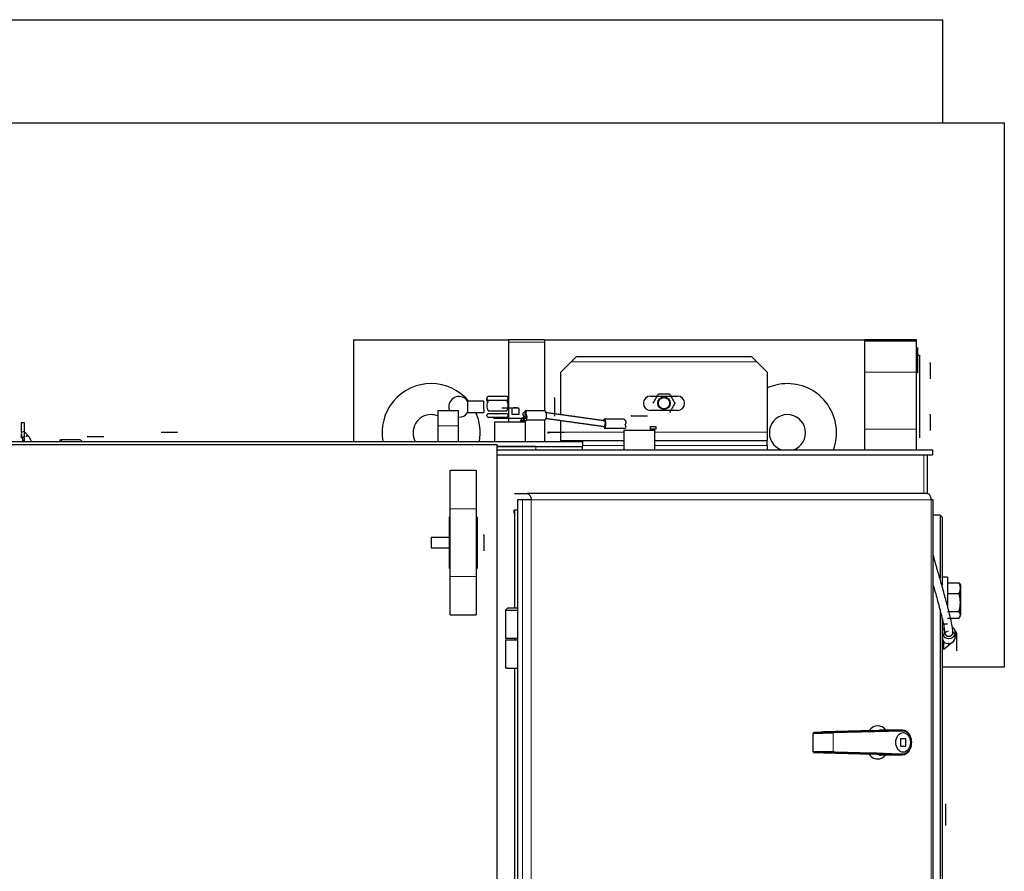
# Model space of a CAD drawing. Header units: inches. Extents: x 0 to 29700, y -16 to 21000.
# Tile 71 of 256: x 9893 to 10846, y 9770 to 10595. Entities that reach past the tile are written whole.
import ezdxf

# ---------------------------------------------------------------- set-up
doc = ezdxf.new("R2010")
doc.units = ezdxf.units.IN
doc.layers.add('254', color=7, linetype='Continuous', true_color=0xffffff)

msp = doc.modelspace()

# ---------------------------------------------------------------- linework, layer by layer
at = {"layer": '254', "color": 2, "linetype": 'Continuous', "lineweight": 25}
for p, q in [((9227.174, 10594.562), (10786.251, 10594.562)), ((10786.251, 10594.562), (10786.251, 10494.559)), ((7471.321, 10494.562), (10846.251, 10494.562)), ((10846.251, 10494.562), (10846.251, 9967.562)), ((10216.251, 10284.562), (10216.251, 10186.063)), ((10216.251, 10284.562), (10366.251, 10284.562)), ((10401.251, 10284.562), (10366.251, 10284.562)), ((10366.251, 10284.562), (10366.251, 10282.364)), ((10366.251, 10282.364), (10366.251, 10205.063)), ((10401.251, 10282.364), (10401.251, 10284.562)), ((10401.251, 10215.563), (10401.251, 10282.364)), ((10401.252, 10284.562), (10711.243, 10284.562)), ((10761.251, 10284.562), (10711.251, 10284.562)), ((10711.251, 10283.062), (10711.251, 10284.562)), ((10761.251, 10283.062), (10711.251, 10283.062)), ((10711.251, 10253.062), (10711.251, 10283.062)), ((10761.251, 10283.062), (10761.251, 10284.562)), ((10761.251, 10253.062), (10761.251, 10283.062)), ((10426.751, 10263.062), (10431.751, 10268.062)), ((10601.751, 10268.062), (10431.751, 10268.062)), ((10601.751, 10268.062), (10606.751, 10263.062)), ((10761.251, 10269.562), (10764.251, 10269.562)), ((10762.051, 10277.062), (10762.051, 10252.062)), ((10764.251, 10269.562), (10764.251, 10189.562)), ((10416.751, 10253.062), (10426.751, 10263.062)), ((10606.751, 10263.062), (10616.751, 10253.062)), ((10774.451, 10261.956), (10774.451, 10262.562)), ((10774.451, 10261.956), (10774.451, 10255.613)), ((10416.751, 10211.956), (10416.751, 10253.062)), ((10616.751, 10253.062), (10616.751, 10195.062)), ((10711.251, 10198.062), (10711.251, 10253.062)), ((10761.251, 10198.062), (10761.251, 10253.062)), ((10774.451, 10255.613), (10774.451, 10248.22)), ((10774.451, 10248.22), (10774.451, 10246.562)), ((10346.618, 10229.864), (10364.608, 10229.864)), ((10503.751, 10230.062), (10529.751, 10230.062)), ((10342.251, 10225.062), (10326.602, 10225.062)), ((10326.602, 10224.645), (10326.602, 10225.062)), ((10326.602, 10224.645), (10326.602, 10214.062)), ((10342.251, 10225.062), (10342.251, 10224.645)), ((10342.251, 10217.462), (10342.251, 10224.645)), ((10346.618, 10225.896), (10364.608, 10225.896)), ((10410.851, 10227.88), (10410.851, 10228.562)), ((10410.851, 10227.88), (10410.851, 10220.745)), ((10410.851, 10220.745), (10410.851, 10212.427)), ((10297.751, 10216.062), (10317.751, 10216.062)), ((10297.751, 10216.062), (10297.751, 10201.062)), ((10317.751, 10201.062), (10317.751, 10216.062)), ((10326.602, 10214.062), (10342.251, 10214.062)), ((10342.251, 10217.462), (10342.251, 10214.062)), ((10346.618, 10215.594), (10364.608, 10215.594)), ((10346.618, 10213.228), (10364.608, 10213.228)), ((10359.864, 10218.762), (10359.751, 10218.762)), ((10359.864, 10218.762), (10364.968, 10218.762)), ((10364.968, 10218.762), (10372.855, 10218.762)), ((10369.298, 10218.048), (10369.298, 10212.362)), ((10369.298, 10212.362), (10376.411, 10212.362)), ((10372.855, 10218.762), (10375.751, 10218.762)), ((10376.411, 10212.362), (10376.411, 10218.048)), ((10401.58, 10215.562), (10382.786, 10215.562)), ((10383.099, 10214.062), (10382.786, 10214.062)), ((10383.687, 10210.523), (10383.719, 10210.963)), ((10410.851, 10212.427), (10410.851, 10210.562)), ((10484.864, 10210.762), (10484.751, 10210.762)), ((10484.864, 10210.762), (10489.968, 10210.762)), ((10489.968, 10210.762), (10497.855, 10210.762)), ((10497.855, 10210.762), (10500.751, 10210.762)), ((10529.751, 10216.062), (10503.751, 10216.062)), ((10774.451, 10211.956), (10774.451, 10212.562)), ((10774.451, 10211.956), (10774.451, 10205.613)), ((9894.551, 10195.222), (9894.551, 10204.274)), ((9894.551, 10204.274), (9897.051, 10204.274)), ((9897.051, 10204.408), (9897.051, 10204.009)), ((9897.051, 10204.009), (9897.051, 10194.274)), ((10364.608, 10209.26), (10346.618, 10209.26)), ((10351.561, 10208.562), (10351.581, 10208.562)), ((10351.581, 10208.562), (10356.814, 10208.562)), ((10352.751, 10205.062), (10352.751, 10186.062)), ((10352.751, 10205.062), (10373.496, 10205.062)), ((10356.814, 10208.562), (10358.034, 10208.562)), ((10358.034, 10208.562), (10381.934, 10208.562)), ((10373.496, 10205.062), (10382.751, 10205.062)), ((10377.601, 10206.062), (10381.247, 10210.285)), ((10383.179, 10206.062), (10377.601, 10206.062)), ((10381.934, 10208.562), (10382.841, 10208.562)), ((10382.751, 10186.062), (10382.751, 10205.062)), ((10384.068, 10210.285), (10383.179, 10206.062)), ((10383.39, 10207.062), (10401.58, 10207.062)), ((10401.251, 10186.063), (10401.251, 10207.062)), ((10416.751, 10195.062), (10416.751, 10206.435)), ((10477.716, 10207.562), (10458.922, 10207.562)), ((10460.03, 10206.062), (10458.922, 10206.062)), ((10774.451, 10205.613), (10774.451, 10198.22)), ((9894.644, 10195.168), (9894.551, 10195.222)), ((9897.051, 10195.691), (9894.644, 10195.168)), ((9894.669, 10189.711), (9894.722, 10193.36)), ((9894.722, 10193.36), (9895.052, 10193.356)), ((9895.052, 10193.356), (9894.722, 10193.36)), ((9894.749, 10195.191), (9894.74, 10194.56)), ((9894.74, 10194.56), (9895.07, 10194.555)), ((9895.07, 10194.555), (9894.74, 10194.56)), ((9895.004, 10190.036), (9895.052, 10193.356)), ((9895.07, 10194.555), (9895.08, 10195.263)), ((9901.928, 10190.461), (9897.051, 10195.691)), ((9897.051, 10194.274), (9897.051, 10193.016)), ((9897.051, 10193.016), (9897.051, 10186.062)), ((10029.864, 10194.962), (10029.751, 10194.962)), ((10029.864, 10194.962), (10029.751, 10194.962)), ((10029.864, 10194.962), (10034.968, 10194.962)), ((10034.968, 10194.962), (10042.855, 10194.962)), ((10042.855, 10194.962), (10045.751, 10194.962)), ((10297.751, 10201.062), (10297.751, 10186.062)), ((10317.751, 10186.062), (10317.751, 10201.062)), ((10404.864, 10194.962), (10409.968, 10194.962)), ((10409.968, 10194.962), (10417.855, 10194.962)), ((10416.751, 10187.062), (10416.751, 10195.062)), ((10417.855, 10194.962), (10420.751, 10194.962)), ((10458.922, 10200.562), (10460.03, 10200.562)), ((10458.922, 10199.062), (10479.574, 10199.062)), ((10477.751, 10197.062), (10477.751, 10178.062)), ((10477.751, 10197.062), (10507.751, 10197.062)), ((10503.687, 10198.062), (10503.687, 10200.562)), ((10503.687, 10200.562), (10508.92, 10200.562)), ((10508.92, 10198.062), (10503.687, 10198.062)), ((10507.751, 10178.062), (10507.751, 10197.062)), ((10508.92, 10200.562), (10508.92, 10198.062)), ((10616.751, 10195.062), (10616.751, 10187.062)), ((10711.251, 10178.062), (10711.251, 10198.062)), ((10761.251, 10178.062), (10761.251, 10198.062)), ((10774.451, 10198.22), (10774.451, 10196.562)), ((9501.751, 10183.062), (10354.751, 10183.062)), ((9637.751, 10186.062), (10437.751, 10186.062)), ((9895.551, 10189.021), (9895.551, 10186.062)), ((9951.216, 10187.562), (9932.422, 10187.562)), ((9958.364, 10190.762), (9958.251, 10190.762)), ((9958.364, 10190.762), (9963.468, 10190.762)), ((9963.468, 10190.762), (9971.355, 10190.762)), ((9971.355, 10190.762), (9974.251, 10190.762)), ((10354.751, 10183.062), (10354.751, 9499.753)), ((10416.751, 10187.062), (10477.751, 10187.062)), ((10416.751, 10187.062), (10416.751, 10186.062)), ((10437.751, 10186.062), (10437.751, 10181.062)), ((10507.754, 10187.062), (10616.751, 10187.062)), ((10616.751, 10182.062), (10616.751, 10187.062)), ((10616.751, 10182.062), (10616.751, 10178.062)), ((10392.751, 10181.062), (10354.743, 10181.062)), ((10354.751, 10181.062), (10437.751, 10181.062)), ((10354.753, 10178.062), (10776.751, 10178.062)), ((10354.753, 10173.062), (10776.751, 10173.062)), ((10392.751, 10181.062), (10437.751, 10181.062)), ((10437.751, 10178.062), (10437.751, 10181.062)), ((10771.751, 10135.475), (10771.751, 10173.062)), ((10776.751, 10178.062), (10776.751, 10173.062)), ((10334.751, 10158.062), (10309.751, 10158.062)), ((10309.751, 10120.781), (10309.751, 10158.062)), ((10334.751, 10158.062), (10334.751, 10120.781)), ((10371.955, 10135.562), (10384.105, 10135.562)), ((10771.512, 10135.562), (10384.105, 10135.562)), ((10374.822, 10129.562), (10374.822, 9498.679)), ((10379.635, 10129.562), (10374.822, 10129.562)), ((10777.512, 10129.562), (10775.515, 10129.562)), ((10777.512, 8659.562), (10777.512, 10129.562)), ((10309.751, 10055.343), (10309.751, 10120.781)), ((10334.751, 10120.781), (10334.751, 10055.343)), ((10372.111, 10119.562), (10372.111, 10024.542)), ((10374.823, 10119.562), (10372.111, 10119.562)), ((10308.751, 10113.062), (10308.751, 10078.516)), ((10335.751, 10113.062), (10335.751, 10063.062)), ((10784.251, 10114.562), (10777.512, 10114.562)), ((10786.251, 10112.562), (10784.251, 10114.562)), ((10784.251, 10114.562), (10784.251, 10053.65)), ((10786.251, 10046.933), (10786.251, 10112.562)), ((10309.751, 10093.062), (10291.282, 10093.062)), ((10291.282, 10093.062), (10291.282, 10083.062)), ((10335.751, 10093.062), (10334.75, 10093.062)), ((10342.151, 10095.456), (10342.151, 10096.062)), ((10342.151, 10095.456), (10342.151, 10089.113)), ((10342.151, 10089.113), (10342.151, 10081.72)), ((10291.282, 10083.062), (10309.751, 10083.062)), ((10308.751, 10078.516), (10308.751, 10063.062)), ((10334.75, 10083.062), (10335.751, 10083.062)), ((10342.151, 10081.72), (10342.151, 10080.062)), ((10309.751, 10018.062), (10309.751, 10055.343)), ((10334.751, 10055.343), (10334.751, 10018.062)), ((10791.251, 10054.539), (10786.251, 10054.539)), ((10791.251, 10054.539), (10791.251, 10026.567)), ((10791.251, 10049.213), (10802.411, 10049.213)), ((10803.751, 10046.909), (10803.694, 10046.686)), ((10803.751, 10047.039), (10803.751, 10043.947)), ((10803.751, 10047.039), (10803.751, 10044.001)), ((10803.751, 10043.947), (10803.751, 10030.094)), ((10791.251, 10038.682), (10802.411, 10038.682)), ((10803.751, 10030.094), (10803.751, 10018.186)), ((10365.153, 10024.562), (10363.153, 10022.562)), ((10363.153, 10022.562), (10363.153, 9995.062)), ((10363.153, 10022.562), (10374.822, 10022.562)), ((10374.822, 10024.562), (10365.153, 10024.562)), ((10784.251, 10023.604), (10784.251, 9694.584)), ((10791.251, 10021.507), (10802.411, 10021.507)), ((10309.751, 10018.062), (10334.751, 10018.062)), ((10786.251, 9694.519), (10786.251, 10015.036)), ((10791.251, 10014.865), (10802.411, 10014.865)), ((10803.751, 10017.039), (10803.751, 10018.186)), ((10786.251, 10009.539), (10791.251, 10009.539)), ((10786.251, 10001.247), (10786.251, 10000.918)), ((10799.047, 10002.422), (10798.634, 10002.422)), ((10798.751, 9996.901), (10798.751, 10001.247)), ((10799.851, 10000.438), (10799.851, 10001.12)), ((10374.822, 9995.062), (10363.153, 9995.062)), ((10363.153, 9994.062), (10363.153, 9966.562)), ((10363.153, 9994.062), (10364.938, 9994.062)), ((10364.938, 9994.062), (10374.822, 9994.062)), ((10372.111, 9995.043), (10372.111, 9994.046)), ((10787.751, 9997.282), (10787.751, 9999.612)), ((10787.751, 9984.696), (10787.751, 9991.682)), ((10799.047, 9996.088), (10798.696, 9996.088)), ((10798.751, 9998.453), (10799.047, 9998.453)), ((10799.851, 10000.438), (10799.851, 9993.302)), ((10799.851, 9993.302), (10799.851, 9984.984)), ((10795.888, 9991.265), (10787.751, 9984.696)), ((10799.851, 9984.984), (10799.851, 9983.12)), ((10364.938, 9966.562), (10363.153, 9966.562)), ((10364.938, 9966.562), (10374.822, 9966.562)), ((10372.111, 9966.542), (10372.111, 9498.849)), ((10846.251, 9967.562), (10786.239, 9967.562)), ((10719.019, 9905.968), (10671.253, 9904.746)), ((10679.822, 9904.829), (10747.462, 9906.56)), ((10719.019, 9905.968), (10718.996, 9905.968)), ((10732.756, 9906.562), (10727.042, 9906.562)), ((10747.633, 9906.562), (10732.756, 9906.562)), ((10660.735, 9903.581), (10660.735, 9885.543)), ((10670.6, 9903.746), (10680.492, 9903.999)), ((10670.6, 9903.656), (10670.6, 9903.746)), ((10750.908, 9898.062), (10745.692, 9898.062)), ((10745.692, 9898.062), (10745.692, 9891.062)), ((10750.908, 9891.062), (10750.908, 9898.062)), ((10745.692, 9891.062), (10750.908, 9891.062)), ((10670.6, 9885.378), (10670.6, 9885.468)), ((10718.366, 9884.155), (10670.6, 9885.378)), ((10671.253, 9884.378), (10719.019, 9883.156)), ((10747.462, 9882.564), (10679.822, 9884.295)), ((10680.504, 9885.295), (10748.144, 9883.564)), ((10727.042, 9882.562), (10732.756, 9882.562)), ((10731.038, 9883.866), (10731.209, 9883.998)), ((10731.048, 9883.834), (10731.279, 9883.996)), ((10732.756, 9882.562), (10747.633, 9882.562)), ((10789.251, 9835.062), (10789.251, 9835.025)), ((10789.251, 9835.025), (10789.251, 9830.553)), ((10789.251, 9830.553), (10789.251, 9829.034)), ((10789.251, 9829.034), (10789.251, 9820.09)), ((10789.251, 9820.09), (10789.251, 9818.571)), ((10789.251, 9818.571), (10789.251, 9814.099)), ((10789.251, 9814.062), (10789.251, 9814.099))]:
    msp.add_line(p, q, dxfattribs=at)
at = {"layer": '254', "color": 110, "linetype": 'Continuous', "lineweight": 13}
for p, q in [((10366.251, 10282.364), (10401.251, 10282.364)), ((10426.751, 10263.062), (10606.751, 10263.062)), ((10711.251, 10253.062), (10761.251, 10253.062)), ((10297.751, 10201.062), (10317.751, 10201.062)), ((10477.751, 10195.062), (10416.751, 10195.062)), ((10616.751, 10195.062), (10507.754, 10195.062)), ((10761.251, 10198.062), (10711.251, 10198.062)), ((10437.754, 10182.062), (10477.751, 10182.062)), ((10507.754, 10182.062), (10616.751, 10182.062)), ((10392.751, 10181.062), (10392.751, 10178.062)), ((10768.421, 10173.062), (10768.421, 10135.548)), ((10379.635, 9498.404), (10379.635, 10129.562)), ((10388.107, 10129.562), (10775.515, 10129.562)), ((10388.107, 10129.562), (10388.107, 9497.875)), ((10775.515, 10129.562), (10775.515, 8659.562)), ((10334.751, 10120.781), (10309.751, 10120.781)), ((10309.751, 10055.343), (10334.751, 10055.343)), ((10732.664, 9906.56), (10747.462, 9906.56)), ((10680.504, 9903.829), (10748.144, 9905.56)), ((10680.504, 9885.295), (10680.504, 9903.829)), ((10718.366, 9884.326), (10718.366, 9884.155)), ((10747.462, 9882.564), (10732.664, 9882.564))]:
    msp.add_line(p, q, dxfattribs=at)
at = {"layer": '254', "color": 2, "linetype": 'Continuous', "lineweight": 25}
for radius in [6, 5.5]:
    msp.add_circle((10516.751, 10223.062), radius, dxfattribs=at)
for centre, radius, start, end in [((10291.251, 10194.562), 47.5, 90, 190.310625), ((10291.251, 10194.562), 47.5, 39.94875, 90), ((10636.251, 10194.562), 47.5, 90, 114.238125), ((10636.251, 10194.562), 47.5, 339.67125, 90), ((10503.751, 10223.062), 7, 90, 270), ((10529.751, 10223.062), 7, 270, 90), ((10318.251, 10219.562), 10, 33.367013, 180.084271), ((10291.251, 10194.562), 17.5, 90, 209.064375), ((10291.251, 10194.562), 17.5, 68.191875, 90), ((10318.251, 10219.562), 10, 180.084271, 200.48889), ((10318.251, 10219.562), 10, 267.131919, 326.632987), ((10291.251, 10194.562), 47.5, 349.689375, 24.2325), ((10636.251, 10194.562), 17.5, 90, 250.5375), ((10636.251, 10194.562), 17.5, 289.4625, 90)]:
    msp.add_arc(centre, radius, start, end, dxfattribs=at)
for centre, major_axis, ratio, start_param, end_param in [((10380.504, 10211.312), (-2.476, -4.201), 0.2598042, 2.4848381, 4.1022105), ((10382.786, 10211.312), (0, -2.75), 0.3420201, 2.8213179, 4.712389), ((10382.786, 10211.312), (0, -2.75), 0.3420201, 4.712389, 5.0033539), ((10386.322, 10211.312), (2.49, -4.049), 0.5182358, 3.6417462, 4.6480334), ((10401.58, 10211.312), (0, -4.25), 0.3420201, 0, 3.1415927), ((10383.209, 10211.312), (-2.476, -4.201), 0.2598042, 5.1084977, 7.7617362), ((10383.209, 10211.312), (-1.602, -2.718), 0.2598042, 5.1552856, 7.7149483), ((10458.922, 10203.312), (0, 4.25), 0.3420201, 0, 0.8075857), ((10458.922, 10203.312), (0, -2.75), 0.3420201, 6.2666429, 7.8539816), ((10458.922, 10203.312), (0, 4.25), 0.3420201, 4.712389, 6.2831853), ((10458.922, 10203.312), (0, 4.25), 0.3420201, 3.1415927, 4.712389), ((10479.998, 10203.312), (2.476, -4.201), 0.2598042, 2.1809748, 2.989661), ((10477.292, 10203.312), (2.476, -4.201), 0.2598042, 6.1312536, 7.4578729), ((9899.801, 10186.592), (3.685, -3.94), 0.5375789, 2.7962246, 4.5303007), ((9899.801, 10188.491), (3.685, -3.94), 0.5375789, 0.52167, 1.5681282), ((9932.422, 10183.312), (0, 4.25), 0.3420201, 0, 0.8670796), ((9932.422, 10183.312), (0, 4.25), 0.3420201, 5.4162039, 6.2831853), ((9953.498, 10183.312), (2.476, -4.201), 0.2598042, 2.1809748, 2.989661), ((10375.091, 10115.562), (3.736, -3.736), 0.3822593, 2.7764729, 4.3472701), ((10792.501, 10001.247), (6.25, 0), 0.9761002, 2.3917338, 4.712389), ((10792.501, 9996.491), (-4.884, -4.675), 0.8341505, 4.1477475, 5.1200162), ((10792.501, 10001.247), (6.25, 0), 0.9761002, 4.712389, 6.2831853), ((10792.501, 9995.789), (-4.884, -4.675), 0.8341505, 2.8387021, 3.465905), ((10792.501, 10001.247), (6.25, 0), 0.9761002, 0, 0.9786061), ((10792.501, 9996.491), (-4.884, -4.675), 0.8341505, 5.6094622, 7.0711769), ((10792.501, 9995.789), (-4.884, -4.675), 0.8341505, 1.4698341, 2.4678695), ((10723.619, 9894.562), (0, 16), 0.7450147, 0, 0.7857909), ((10691.67, 9905.968), (-41, -0.583), 0.012717, 2.3008551, 3.1587541), ((10723.619, 9894.562), (0, 16), 0.7450147, 5.5605208, 6.2831853), ((10727.042, 9894.562), (0, 12), 0.7450147, 0, 0.2698824), ((10747.633, 9894.562), (0, -12), 0.7450147, 0, 3.1606587), ((10747.477, 9905.56), (0.026, -1), 0.6669268, 1.5537282, 3.1245245), ((10748.3, 9894.562), (0, 11), 0.7450147, 3.1225266, 6.3022514), ((10671.165, 9903.829), (-14, -0.185), 0.0118089, 0.7300836, 2.30088), ((10671.151, 9904.829), (-13, -0.185), 0.012717, 0.7300588, 2.300855), ((10664.582, 9904.746), (-10, -0.142), 0.012717, 1.2536575, 2.3008551), ((10679.837, 9903.829), (-0.026, 1), 0.6669268, 4.6953209, 6.2661172), ((10671.165, 9885.295), (14, -0.185), 0.0118089, 0.8407127, 2.411509), ((10664.582, 9884.378), (10, -0.142), 0.012717, 0.8407376, 1.8879351), ((10671.151, 9884.295), (13, -0.185), 0.012717, 0.8407376, 2.4115339), ((10723.619, 9894.562), (0, 16), 0.7450147, 2.2566453, 3.1415927), ((10691.684, 9884.155), (40, -0.583), 0.0130348, 0.1737849, 0.8407467), ((10691.67, 9883.156), (41, -0.583), 0.012717, 6.2660238, 7.1239229), ((10726.613, 9894.562), (0, -12.234), 0.7450147, 5.7451876, 5.9069796), ((10727.042, 9894.562), (0, 12), 0.7450147, 2.6414904, 2.8250772), ((10726.613, 9894.562), (0, -12.234), 0.7450147, 5.9427152, 6.2831853), ((10723.619, 9894.562), (0, 16), 0.7450147, 3.1415927, 3.8643553), ((10727.042, 9894.562), (0, 12), 0.7450147, 2.871612, 3.1415927), ((10726.613, 9894.562), (0, -12.234), 0.7450147, 0, 0.1959568), ((10747.633, 9894.562), (0, -12), 0.7450147, 6.2641192, 6.2831853)]:
    msp.add_ellipse(centre, major_axis=major_axis, ratio=ratio, start_param=start_param, end_param=end_param, dxfattribs=at)
msp.add_ellipse((10748.3, 9894.562), major_axis=(0, -9.5), ratio=0.7450147, dxfattribs=at)
for points, knots in [([(10346.618, 10229.864), (10345.812, 10229.248), (10345.225, 10228.576), (10345.226, 10227.182), (10345.814, 10226.51), (10346.618, 10225.896)], [0, 0, 0, 0, 0.5, 0.5, 1, 1, 1, 1]), ([(10364.608, 10225.896), (10365.412, 10226.51), (10366, 10227.181), (10366.001, 10228.578), (10365.414, 10229.249), (10364.608, 10229.864)], [0, 0, 0, 0, 0.5, 0.5, 1, 1, 1, 1]), ([(10346.618, 10225.896), (10345.806, 10224.286), (10345.23, 10222.562), (10345.222, 10218.965), (10345.801, 10217.213), (10346.618, 10215.594)], [0, 0, 0, 0, 0.5, 0.5, 1, 1, 1, 1]), ([(10346.618, 10223.53), (10345.806, 10224.52), (10345.23, 10225.58), (10345.225, 10226.935), (10345.254, 10227.183), (10345.308, 10227.429)], [0, 0, 0, 0, 0.8159102, 0.8159102, 1, 1, 1, 1]), ([(10365.913, 10227.453), (10365.971, 10227.199), (10366.002, 10226.943), (10365.997, 10225.58), (10365.42, 10224.52), (10364.608, 10223.53)], [0, 0, 0, 0, 0.1888672, 0.1888672, 1, 1, 1, 1]), ([(10364.608, 10215.594), (10365.425, 10217.213), (10366.005, 10218.965), (10365.997, 10222.562), (10365.42, 10224.286), (10364.608, 10225.896)], [0, 0, 0, 0, 0.5, 0.5, 1, 1, 1, 1]), ([(10346.618, 10209.26), (10345.814, 10209.874), (10345.226, 10210.546), (10345.225, 10211.94), (10345.812, 10212.612), (10346.618, 10213.228)], [0, 0, 0, 0, 0.5, 0.5, 1, 1, 1, 1]), ([(10364.608, 10213.228), (10365.414, 10212.613), (10366.001, 10211.942), (10366, 10210.545), (10365.412, 10209.874), (10364.608, 10209.26)], [0, 0, 0, 0, 0.5, 0.5, 1, 1, 1, 1]), ([(10380.66, 10211.312), (10380.656, 10211.322), (10380.648, 10211.34), (10380.637, 10211.369), (10380.626, 10211.397), (10380.615, 10211.426), (10380.605, 10211.454), (10380.595, 10211.483), (10380.585, 10211.511), (10380.575, 10211.539), (10380.566, 10211.568), (10380.556, 10211.596), (10380.548, 10211.624), (10380.539, 10211.652), (10380.531, 10211.68), (10380.522, 10211.709), (10380.515, 10211.737), (10380.507, 10211.765), (10380.5, 10211.793), (10380.493, 10211.821), (10380.486, 10211.849), (10380.479, 10211.877), (10380.473, 10211.905), (10380.467, 10211.933), (10380.461, 10211.961), (10380.456, 10211.988), (10380.45, 10212.016), (10380.445, 10212.044), (10380.441, 10212.071), (10380.436, 10212.099), (10380.432, 10212.127), (10380.428, 10212.154), (10380.424, 10212.182), (10380.421, 10212.209), (10380.418, 10212.236), (10380.415, 10212.264), (10380.412, 10212.291), (10380.41, 10212.318), (10380.407, 10212.345), (10380.405, 10212.372), (10380.404, 10212.399), (10380.402, 10212.426), (10380.401, 10212.453), (10380.4, 10212.48), (10380.4, 10212.507), (10380.399, 10212.533), (10380.399, 10212.56), (10380.399, 10212.586), (10380.4, 10212.613), (10380.4, 10212.639), (10380.401, 10212.666), (10380.402, 10212.692), (10380.404, 10212.718), (10380.405, 10212.744), (10380.407, 10212.77), (10380.409, 10212.796), (10380.412, 10212.822), (10380.415, 10212.848), (10380.417, 10212.874), (10380.422, 10212.908), (10380.428, 10212.95), (10380.436, 10213.001), (10380.445, 10213.051), (10380.455, 10213.101), (10380.466, 10213.151), (10380.478, 10213.201), (10380.491, 10213.25), (10380.505, 10213.299), (10380.52, 10213.348), (10380.536, 10213.396), (10380.553, 10213.444), (10380.571, 10213.492), (10380.59, 10213.539), (10380.61, 10213.586), (10380.631, 10213.633), (10380.653, 10213.68), (10380.676, 10213.726), (10380.7, 10213.771), (10380.725, 10213.817), (10380.75, 10213.861), (10380.777, 10213.906), (10380.805, 10213.95), (10380.834, 10213.994), (10380.864, 10214.037), (10380.895, 10214.08), (10380.927, 10214.122), (10380.959, 10214.164), (10380.993, 10214.206), (10381.016, 10214.233), (10381.028, 10214.246)], [0, 0, 0, 0, 0.0092933, 0.0185579, 0.0277942, 0.0370025, 0.0461831, 0.0553365, 0.0644629, 0.0735627, 0.0826363, 0.0916841, 0.1007063, 0.1097033, 0.1186756, 0.1276235, 0.1365474, 0.1454476, 0.1543246, 0.1631786, 0.1720102, 0.1808196, 0.1896073, 0.1983737, 0.2071192, 0.2158442, 0.224549, 0.2332342, 0.2419, 0.250547, 0.2591754, 0.2677859, 0.2763787, 0.2849543, 0.2935131, 0.3020555, 0.310582, 0.3190931, 0.327589, 0.3360704, 0.3445376, 0.352991, 0.3614312, 0.3698585, 0.3782734, 0.3866764, 0.3950679, 0.4034484, 0.4118182, 0.420178, 0.4285281, 0.4368689, 0.4452011, 0.453525, 0.461841, 0.4701498, 0.4784516, 0.486747, 0.4950366, 0.5033206, 0.5197677, 0.5362316, 0.5527162, 0.5692251, 0.5857618, 0.6023301, 0.6189336, 0.6355757, 0.6522601, 0.6689902, 0.6857697, 0.7026019, 0.7194903, 0.7364383, 0.7534492, 0.7705264, 0.7876731, 0.8048927, 0.8221883, 0.8395631, 0.8570202, 0.8745627, 0.8921936, 0.9099159, 0.9277326, 0.9456465, 0.9636605, 0.9817774, 1, 1, 1, 1]), ([(10381.247, 10210.285), (10381.24, 10210.294), (10381.226, 10210.314), (10381.204, 10210.343), (10381.183, 10210.373), (10381.162, 10210.402), (10381.142, 10210.432), (10381.122, 10210.461), (10381.102, 10210.491), (10381.082, 10210.52), (10381.063, 10210.55), (10381.044, 10210.579), (10381.025, 10210.609), (10381.006, 10210.638), (10380.988, 10210.668), (10380.97, 10210.697), (10380.953, 10210.727), (10380.935, 10210.756), (10380.918, 10210.786), (10380.902, 10210.815), (10380.885, 10210.844), (10380.869, 10210.874), (10380.853, 10210.903), (10380.837, 10210.933), (10380.822, 10210.962), (10380.807, 10210.991), (10380.792, 10211.021), (10380.778, 10211.05), (10380.763, 10211.079), (10380.749, 10211.108), (10380.736, 10211.137), (10380.722, 10211.167), (10380.709, 10211.196), (10380.696, 10211.225), (10380.684, 10211.254), (10380.672, 10211.283), (10380.664, 10211.302), (10380.66, 10211.312)], [0, 0, 0, 0, 0.0306933, 0.0612539, 0.0916824, 0.1219795, 0.1521459, 0.1821822, 0.2120892, 0.2418674, 0.2715176, 0.3010405, 0.3304368, 0.3597073, 0.3888526, 0.4178736, 0.4467709, 0.4755453, 0.5041976, 0.5327286, 0.5611391, 0.5894298, 0.6176016, 0.6456553, 0.6735917, 0.7014118, 0.7291162, 0.756706, 0.7841819, 0.8115448, 0.8387958, 0.8659356, 0.8929651, 0.9198854, 0.9466973, 0.9734019, 1, 1, 1, 1]), ([(10479.254, 10202.285), (10479.261, 10202.294), (10479.276, 10202.314), (10479.297, 10202.343), (10479.318, 10202.373), (10479.339, 10202.402), (10479.359, 10202.432), (10479.38, 10202.461), (10479.4, 10202.491), (10479.419, 10202.52), (10479.439, 10202.55), (10479.458, 10202.579), (10479.476, 10202.609), (10479.495, 10202.638), (10479.513, 10202.668), (10479.531, 10202.697), (10479.549, 10202.727), (10479.566, 10202.756), (10479.583, 10202.786), (10479.6, 10202.815), (10479.616, 10202.844), (10479.633, 10202.874), (10479.648, 10202.903), (10479.664, 10202.933), (10479.679, 10202.962), (10479.695, 10202.991), (10479.709, 10203.021), (10479.724, 10203.05), (10479.738, 10203.079), (10479.752, 10203.108), (10479.766, 10203.137), (10479.779, 10203.167), (10479.792, 10203.196), (10479.805, 10203.225), (10479.817, 10203.254), (10479.83, 10203.283), (10479.838, 10203.302), (10479.842, 10203.312)], [0, 0, 0, 0, 0.0306933, 0.0612539, 0.0916824, 0.1219795, 0.1521459, 0.1821822, 0.2120892, 0.2418674, 0.2715176, 0.3010405, 0.3304368, 0.3597073, 0.3888526, 0.4178736, 0.4467709, 0.4755453, 0.5041976, 0.5327286, 0.5611391, 0.5894298, 0.6176016, 0.6456553, 0.6735917, 0.7014118, 0.7291162, 0.756706, 0.7841819, 0.8115448, 0.8387958, 0.8659356, 0.8929651, 0.9198854, 0.9466973, 0.9734019, 1, 1, 1, 1]), ([(10479.842, 10203.312), (10479.846, 10203.322), (10479.853, 10203.34), (10479.864, 10203.369), (10479.875, 10203.397), (10479.886, 10203.426), (10479.897, 10203.454), (10479.907, 10203.483), (10479.917, 10203.511), (10479.926, 10203.539), (10479.936, 10203.568), (10479.945, 10203.596), (10479.954, 10203.624), (10479.962, 10203.652), (10479.971, 10203.68), (10479.979, 10203.709), (10479.987, 10203.737), (10479.994, 10203.765), (10480.002, 10203.793), (10480.009, 10203.821), (10480.016, 10203.849), (10480.022, 10203.877), (10480.028, 10203.905), (10480.034, 10203.933), (10480.04, 10203.961), (10480.046, 10203.988), (10480.051, 10204.016), (10480.056, 10204.044), (10480.061, 10204.071), (10480.065, 10204.099), (10480.069, 10204.127), (10480.073, 10204.154), (10480.077, 10204.182), (10480.081, 10204.209), (10480.084, 10204.236), (10480.087, 10204.264), (10480.089, 10204.291), (10480.092, 10204.318), (10480.094, 10204.345), (10480.096, 10204.372), (10480.098, 10204.399), (10480.099, 10204.426), (10480.1, 10204.453), (10480.101, 10204.48), (10480.102, 10204.507), (10480.102, 10204.533), (10480.102, 10204.56), (10480.102, 10204.586), (10480.102, 10204.613), (10480.101, 10204.639), (10480.1, 10204.666), (10480.099, 10204.692), (10480.098, 10204.718), (10480.096, 10204.744), (10480.094, 10204.77), (10480.092, 10204.796), (10480.089, 10204.822), (10480.087, 10204.848), (10480.084, 10204.874), (10480.08, 10204.908), (10480.074, 10204.95), (10480.066, 10205.001), (10480.057, 10205.051), (10480.047, 10205.101), (10480.036, 10205.151), (10480.024, 10205.201), (10480.011, 10205.25), (10479.997, 10205.299), (10479.982, 10205.348), (10479.966, 10205.396), (10479.949, 10205.444), (10479.931, 10205.492), (10479.912, 10205.539), (10479.892, 10205.586), (10479.871, 10205.633), (10479.849, 10205.68), (10479.826, 10205.726), (10479.802, 10205.771), (10479.777, 10205.817), (10479.751, 10205.861), (10479.724, 10205.906), (10479.696, 10205.95), (10479.667, 10205.994), (10479.637, 10206.037), (10479.607, 10206.08), (10479.575, 10206.122), (10479.542, 10206.164), (10479.508, 10206.206), (10479.485, 10206.233), (10479.474, 10206.246)], [0, 0, 0, 0, 0.0092933, 0.0185579, 0.0277942, 0.0370025, 0.0461831, 0.0553365, 0.0644629, 0.0735627, 0.0826363, 0.0916841, 0.1007063, 0.1097034, 0.1186757, 0.1276235, 0.1365474, 0.1454476, 0.1543246, 0.1631786, 0.1720102, 0.1808196, 0.1896073, 0.1983738, 0.2071192, 0.2158442, 0.224549, 0.2332342, 0.2419, 0.250547, 0.2591755, 0.2677859, 0.2763787, 0.2849543, 0.2935131, 0.3020555, 0.310582, 0.3190931, 0.3275891, 0.3360704, 0.3445376, 0.3529911, 0.3614312, 0.3698585, 0.3782734, 0.3866764, 0.3950679, 0.4034484, 0.4118182, 0.420178, 0.4285281, 0.436869, 0.4452011, 0.453525, 0.461841, 0.4701498, 0.4784516, 0.4867471, 0.4950366, 0.5033206, 0.5197677, 0.5362316, 0.5527162, 0.5692251, 0.5857618, 0.6023301, 0.6189336, 0.6355757, 0.6522601, 0.6689902, 0.6857697, 0.7026019, 0.7194903, 0.7364383, 0.7534492, 0.7705264, 0.7876731, 0.8048927, 0.8221883, 0.8395631, 0.8570202, 0.8745627, 0.8921936, 0.9099159, 0.9277326, 0.9456465, 0.9636605, 0.9817774, 1, 1, 1, 1]), ([(10404.09, 10194.248), (10404.109, 10194.255), (10404.148, 10194.269), (10404.207, 10194.291), (10404.265, 10194.312), (10404.323, 10194.333), (10404.381, 10194.353), (10404.439, 10194.373), (10404.496, 10194.393), (10404.554, 10194.413), (10404.611, 10194.432), (10404.668, 10194.451), (10404.725, 10194.469), (10404.782, 10194.487), (10404.839, 10194.505), (10404.896, 10194.523), (10404.953, 10194.54), (10405.009, 10194.557), (10405.066, 10194.573), (10405.122, 10194.589), (10405.179, 10194.605), (10405.235, 10194.621), (10405.291, 10194.636), (10405.347, 10194.651), (10405.403, 10194.665), (10405.459, 10194.679), (10405.515, 10194.693), (10405.571, 10194.707), (10405.627, 10194.72), (10405.683, 10194.733), (10405.739, 10194.745), (10405.795, 10194.758), (10405.862, 10194.772), (10405.942, 10194.788), (10406.033, 10194.806), (10406.124, 10194.823), (10406.215, 10194.839), (10406.305, 10194.854), (10406.395, 10194.868), (10406.485, 10194.881), (10406.575, 10194.893), (10406.664, 10194.904), (10406.754, 10194.914), (10406.843, 10194.923), (10406.932, 10194.931), (10407.021, 10194.939), (10407.11, 10194.945), (10407.199, 10194.95), (10407.288, 10194.954), (10407.378, 10194.958), (10407.467, 10194.96), (10407.557, 10194.962), (10407.616, 10194.962), (10407.646, 10194.962)], [0, 0, 0, 0, 0.0168542, 0.0336479, 0.050382, 0.067058, 0.083677, 0.1002404, 0.1167494, 0.1332054, 0.1496098, 0.1659639, 0.1822692, 0.1985272, 0.2147392, 0.2309068, 0.2470315, 0.2631149, 0.2791586, 0.2951641, 0.3111331, 0.3270673, 0.3429684, 0.358838, 0.3746779, 0.3904899, 0.4062758, 0.4220374, 0.4377765, 0.453495, 0.4691949, 0.4848779, 0.5005461, 0.5262463, 0.5518054, 0.5772336, 0.6025409, 0.6277379, 0.6528352, 0.6778434, 0.7027736, 0.7276368, 0.7524442, 0.7772072, 0.8019373, 0.8266461, 0.8513452, 0.8760464, 0.9007615, 0.9255026, 0.9502813, 0.9751098, 1, 1, 1, 1]), ([(10404.864, 10194.962), (10404.861, 10194.962), (10404.854, 10194.962), (10404.844, 10194.962), (10404.834, 10194.961), (10404.825, 10194.96), (10404.815, 10194.959), (10404.805, 10194.958), (10404.796, 10194.956), (10404.786, 10194.954), (10404.776, 10194.952), (10404.767, 10194.95), (10404.757, 10194.947), (10404.747, 10194.945), (10404.738, 10194.942), (10404.728, 10194.938), (10404.718, 10194.935), (10404.708, 10194.931), (10404.699, 10194.927), (10404.689, 10194.923), (10404.679, 10194.919), (10404.67, 10194.914), (10404.66, 10194.909), (10404.65, 10194.904), (10404.64, 10194.898), (10404.631, 10194.893), (10404.621, 10194.887), (10404.611, 10194.881), (10404.601, 10194.874), (10404.591, 10194.868), (10404.581, 10194.861), (10404.572, 10194.854), (10404.562, 10194.846), (10404.552, 10194.839), (10404.542, 10194.831), (10404.532, 10194.823), (10404.522, 10194.815), (10404.512, 10194.806), (10404.502, 10194.797), (10404.492, 10194.788), (10404.482, 10194.779), (10404.468, 10194.765), (10404.449, 10194.746), (10404.425, 10194.722), (10404.402, 10194.696), (10404.378, 10194.669), (10404.355, 10194.641), (10404.331, 10194.611), (10404.307, 10194.58), (10404.284, 10194.548), (10404.26, 10194.515), (10404.236, 10194.481), (10404.212, 10194.445), (10404.188, 10194.408), (10404.163, 10194.37), (10404.139, 10194.33), (10404.114, 10194.29), (10404.098, 10194.262), (10404.09, 10194.248)], [0, 0, 0, 0, 0.0124612, 0.0249052, 0.0373336, 0.0497479, 0.0621495, 0.0745399, 0.0869207, 0.0992933, 0.1116593, 0.12402, 0.1363771, 0.1487319, 0.1610859, 0.1734407, 0.1857977, 0.1981584, 0.2105242, 0.2228965, 0.2352769, 0.2476667, 0.2600674, 0.2724804, 0.2849071, 0.297349, 0.3098073, 0.3222837, 0.3347793, 0.3472956, 0.3598339, 0.3723956, 0.384982, 0.3975945, 0.4102344, 0.422903, 0.4356015, 0.4483313, 0.4610937, 0.4738898, 0.486721, 0.4995885, 0.5299313, 0.560339, 0.5908256, 0.6214045, 0.6520892, 0.6828923, 0.7138264, 0.7449036, 0.7761357, 0.8075339, 0.8391092, 0.8708723, 0.9028333, 0.935002, 0.9673879, 1, 1, 1, 1]), ([(9894.669, 10189.711), (9894.712, 10189.711), (9894.774, 10189.721), (9894.852, 10189.76), (9894.905, 10189.802), (9894.949, 10189.854), (9894.99, 10189.931), (9895.003, 10189.993), (9895.004, 10190.036)], [0, 0, 0, 0, 0.2394568, 0.3683607, 0.5, 0.6316393, 0.7605432, 1, 1, 1, 1]), ([(9899.801, 10191.271), (9899.794, 10191.269), (9899.78, 10191.266), (9899.76, 10191.262), (9899.739, 10191.257), (9899.719, 10191.251), (9899.698, 10191.246), (9899.678, 10191.24), (9899.657, 10191.234), (9899.636, 10191.228), (9899.616, 10191.222), (9899.595, 10191.215), (9899.575, 10191.209), (9899.554, 10191.202), (9899.534, 10191.194), (9899.513, 10191.187), (9899.493, 10191.179), (9899.472, 10191.171), (9899.452, 10191.163), (9899.431, 10191.155), (9899.411, 10191.146), (9899.39, 10191.138), (9899.37, 10191.129), (9899.349, 10191.119), (9899.329, 10191.11), (9899.308, 10191.1), (9899.288, 10191.09), (9899.267, 10191.08), (9899.247, 10191.07), (9899.226, 10191.06), (9899.206, 10191.049), (9899.185, 10191.038), (9899.165, 10191.027), (9899.144, 10191.015), (9899.124, 10191.004), (9899.104, 10190.992), (9899.083, 10190.98), (9899.063, 10190.967), (9899.042, 10190.955), (9899.022, 10190.942), (9899.002, 10190.929), (9898.981, 10190.916), (9898.961, 10190.902), (9898.941, 10190.889), (9898.92, 10190.875), (9898.9, 10190.861), (9898.88, 10190.847), (9898.86, 10190.832), (9898.839, 10190.817), (9898.819, 10190.802), (9898.799, 10190.787), (9898.779, 10190.772), (9898.765, 10190.761), (9898.759, 10190.756)], [0, 0, 0, 0, 0.0167921, 0.0336705, 0.0506371, 0.0676938, 0.0848425, 0.1020851, 0.1194235, 0.1368595, 0.1543947, 0.1720311, 0.1897703, 0.2076139, 0.2255637, 0.2436213, 0.2617883, 0.2800663, 0.2984568, 0.3169612, 0.3355812, 0.3543182, 0.3731736, 0.3921488, 0.4112452, 0.4304641, 0.4498069, 0.4692749, 0.4888694, 0.5085916, 0.5284427, 0.548424, 0.5685366, 0.5887817, 0.6091605, 0.629674, 0.6503233, 0.6711095, 0.6920337, 0.7130969, 0.7343001, 0.7556443, 0.7771305, 0.7987595, 0.8205324, 0.8424501, 0.8645134, 0.8867232, 0.9090805, 0.9315859, 0.9542405, 0.9770449, 1, 1, 1, 1]), ([(9901.928, 10190.461), (9901.922, 10190.468), (9901.908, 10190.482), (9901.888, 10190.503), (9901.868, 10190.524), (9901.848, 10190.545), (9901.827, 10190.565), (9901.807, 10190.585), (9901.787, 10190.605), (9901.766, 10190.624), (9901.746, 10190.644), (9901.725, 10190.663), (9901.705, 10190.681), (9901.684, 10190.7), (9901.663, 10190.718), (9901.643, 10190.736), (9901.622, 10190.753), (9901.601, 10190.771), (9901.58, 10190.788), (9901.56, 10190.805), (9901.539, 10190.821), (9901.518, 10190.837), (9901.497, 10190.853), (9901.476, 10190.869), (9901.455, 10190.884), (9901.434, 10190.9), (9901.413, 10190.914), (9901.392, 10190.929), (9901.37, 10190.943), (9901.349, 10190.957), (9901.328, 10190.971), (9901.307, 10190.985), (9901.286, 10190.998), (9901.264, 10191.011), (9901.243, 10191.024), (9901.222, 10191.036), (9901.2, 10191.048), (9901.179, 10191.06), (9901.157, 10191.072), (9901.136, 10191.083), (9901.115, 10191.094), (9901.093, 10191.105), (9901.072, 10191.115), (9901.05, 10191.126), (9901.029, 10191.136), (9901.007, 10191.145), (9900.985, 10191.155), (9900.958, 10191.166), (9900.925, 10191.18), (9900.886, 10191.194), (9900.847, 10191.209), (9900.808, 10191.222), (9900.769, 10191.234), (9900.729, 10191.246), (9900.69, 10191.256), (9900.65, 10191.266), (9900.611, 10191.275), (9900.571, 10191.283), (9900.531, 10191.29), (9900.491, 10191.296), (9900.451, 10191.302), (9900.411, 10191.306), (9900.37, 10191.31), (9900.33, 10191.313), (9900.29, 10191.315), (9900.249, 10191.316), (9900.209, 10191.316), (9900.168, 10191.316), (9900.127, 10191.314), (9900.087, 10191.312), (9900.046, 10191.309), (9900.005, 10191.305), (9899.964, 10191.3), (9899.923, 10191.294), (9899.882, 10191.287), (9899.841, 10191.28), (9899.814, 10191.274), (9899.801, 10191.271)], [0, 0, 0, 0, 0.0131107, 0.0261215, 0.0390331, 0.051846, 0.0645612, 0.0771792, 0.0897008, 0.1021267, 0.1144578, 0.1266948, 0.1388385, 0.1508898, 0.1628495, 0.1747184, 0.1864975, 0.1981877, 0.2097898, 0.2213049, 0.2327339, 0.2440777, 0.2553375, 0.2665142, 0.2776089, 0.2886227, 0.2995567, 0.3104121, 0.3211899, 0.3318914, 0.3425178, 0.3530703, 0.3635501, 0.3739587, 0.3842972, 0.394567, 0.4047695, 0.414906, 0.4249781, 0.4349871, 0.4449346, 0.4548219, 0.4646507, 0.4744226, 0.484139, 0.4938017, 0.5034122, 0.5129723, 0.5299928, 0.5468986, 0.5637, 0.5804075, 0.5970317, 0.6135837, 0.6300743, 0.6465147, 0.6629162, 0.67929, 0.6956475, 0.7120002, 0.7283593, 0.7447365, 0.7611429, 0.7775899, 0.7940887, 0.8106504, 0.8272861, 0.8440065, 0.8608223, 0.8777441, 0.8947821, 0.9119464, 0.9292469, 0.9466932, 0.9642948, 0.9820608, 1, 1, 1, 1]), ([(10384.105, 10135.562), (10384.367, 10135.562), (10384.629, 10135.523), (10385.142, 10135.37), (10385.394, 10135.256), (10385.878, 10134.955), (10386.11, 10134.769), (10386.546, 10134.333), (10386.75, 10134.082), (10387.12, 10133.527), (10387.287, 10133.222), (10387.578, 10132.569), (10387.702, 10132.221), (10387.903, 10131.495), (10387.979, 10131.118), (10388.081, 10130.347), (10388.107, 10129.955), (10388.107, 10129.562)], [0, 0, 0, 0, 0.125, 0.125, 0.25, 0.25, 0.375, 0.375, 0.5, 0.5, 0.625, 0.625, 0.75, 0.75, 0.875, 0.875, 1, 1, 1, 1]), ([(10775.515, 10129.562), (10775.515, 10129.955), (10775.489, 10130.347), (10775.387, 10131.118), (10775.31, 10131.495), (10775.11, 10132.221), (10774.986, 10132.569), (10774.695, 10133.222), (10774.528, 10133.527), (10774.157, 10134.082), (10773.954, 10134.333), (10773.518, 10134.769), (10773.286, 10134.955), (10772.802, 10135.256), (10772.55, 10135.37), (10772.036, 10135.523), (10771.774, 10135.562), (10771.512, 10135.562)], [0, 0, 0, 0, 0.125, 0.125, 0.25, 0.25, 0.375, 0.375, 0.5, 0.5, 0.625, 0.625, 0.75, 0.75, 0.875, 0.875, 1, 1, 1, 1]), ([(10388.107, 10129.562), (10387.814, 10129.562), (10387.496, 10129.562), (10386.82, 10129.562), (10386.462, 10129.562), (10385.721, 10129.562), (10385.338, 10129.562), (10384.56, 10129.562), (10384.166, 10129.562), (10383.382, 10129.562), (10382.992, 10129.562), (10382.231, 10129.562), (10381.86, 10129.562), (10381.153, 10129.562), (10380.815, 10129.562), (10380.187, 10129.562), (10379.897, 10129.562), (10379.635, 10129.562)], [0, 0, 0, 0, 0.125, 0.125, 0.25, 0.25, 0.375, 0.375, 0.5, 0.5, 0.625, 0.625, 0.75, 0.75, 0.875, 0.875, 1, 1, 1, 1]), ([(10796.501, 10001.247), (10796.515, 10002.492), (10796.113, 10005.968), (10794.474, 10013.895), (10792.371, 10022.493), (10789.65, 10032.825), (10786.395, 10044.552), (10782.665, 10057.652), (10779.717, 10067.922), (10778.018, 10073.886), (10777.442, 10075.923)], [0, 0, 0, 0, 0.1669957, 0.3033911, 0.4184616, 0.5169719, 0.6713187, 0.7966266, 0.9279055, 1, 1, 1, 1]), ([(10777.522, 10046.485), (10777.78, 10045.573), (10779.403, 10039.83), (10781.808, 10031.176), (10784.483, 10021.103), (10786.536, 10012.87), (10788.125, 10005.456), (10788.515, 10002.316), (10788.501, 10001.247)], [0, 0, 0, 0, 0.0418871, 0.2643695, 0.4058966, 0.5701675, 0.7635894, 1, 1, 1, 1]), ([(10792.501, 9990.19), (10792.491, 9990.191), (10792.472, 9990.192), (10792.444, 9990.195), (10792.416, 9990.199), (10792.387, 9990.202), (10792.359, 9990.205), (10792.331, 9990.209), (10792.302, 9990.213), (10792.274, 9990.217), (10792.246, 9990.221), (10792.217, 9990.225), (10792.189, 9990.23), (10792.161, 9990.235), (10792.132, 9990.24), (10792.104, 9990.245), (10792.076, 9990.25), (10792.047, 9990.256), (10792.019, 9990.261), (10791.99, 9990.267), (10791.962, 9990.273), (10791.934, 9990.279), (10791.905, 9990.286), (10791.877, 9990.292), (10791.849, 9990.299), (10791.83, 9990.304), (10791.82, 9990.306)], [0, 0, 0, 0, 0.0398314, 0.0798077, 0.1199309, 0.1602031, 0.2006266, 0.2412032, 0.2819351, 0.3228243, 0.3638728, 0.4050826, 0.4464555, 0.4879935, 0.5296986, 0.5715726, 0.6136174, 0.6558347, 0.6982265, 0.7407945, 0.7835404, 0.8264661, 0.8695732, 0.9128634, 0.9563385, 1, 1, 1, 1]), ([(10795.888, 9991.265), (10795.879, 9991.258), (10795.862, 9991.244), (10795.837, 9991.224), (10795.811, 9991.204), (10795.785, 9991.184), (10795.76, 9991.164), (10795.734, 9991.144), (10795.708, 9991.125), (10795.682, 9991.106), (10795.656, 9991.087), (10795.629, 9991.068), (10795.603, 9991.05), (10795.577, 9991.031), (10795.551, 9991.013), (10795.524, 9990.995), (10795.498, 9990.977), (10795.471, 9990.959), (10795.445, 9990.942), (10795.418, 9990.925), (10795.391, 9990.908), (10795.364, 9990.891), (10795.338, 9990.874), (10795.311, 9990.857), (10795.284, 9990.841), (10795.257, 9990.825), (10795.23, 9990.809), (10795.202, 9990.793), (10795.175, 9990.778), (10795.148, 9990.763), (10795.121, 9990.747), (10795.093, 9990.732), (10795.066, 9990.718), (10795.039, 9990.703), (10795.011, 9990.689), (10794.984, 9990.675), (10794.956, 9990.661), (10794.928, 9990.647), (10794.901, 9990.633), (10794.873, 9990.62), (10794.845, 9990.607), (10794.817, 9990.594), (10794.789, 9990.581), (10794.762, 9990.568), (10794.734, 9990.556), (10794.706, 9990.543), (10794.678, 9990.531), (10794.65, 9990.52), (10794.621, 9990.508), (10794.593, 9990.497), (10794.565, 9990.485), (10794.537, 9990.474), (10794.509, 9990.463), (10794.48, 9990.453), (10794.452, 9990.442), (10794.423, 9990.432), (10794.395, 9990.422), (10794.367, 9990.412), (10794.338, 9990.402), (10794.302, 9990.391), (10794.26, 9990.377), (10794.209, 9990.361), (10794.159, 9990.346), (10794.109, 9990.332), (10794.058, 9990.318), (10794.007, 9990.305), (10793.957, 9990.293), (10793.906, 9990.281), (10793.855, 9990.269), (10793.803, 9990.259), (10793.752, 9990.249), (10793.701, 9990.239), (10793.649, 9990.23), (10793.598, 9990.222), (10793.546, 9990.214), (10793.495, 9990.207), (10793.443, 9990.201), (10793.391, 9990.195), (10793.339, 9990.189), (10793.287, 9990.185), (10793.235, 9990.181), (10793.183, 9990.177), (10793.13, 9990.175), (10793.078, 9990.173), (10793.026, 9990.171), (10792.973, 9990.17), (10792.921, 9990.17), (10792.869, 9990.17), (10792.816, 9990.171), (10792.764, 9990.173), (10792.711, 9990.175), (10792.658, 9990.178), (10792.606, 9990.181), (10792.553, 9990.185), (10792.518, 9990.188), (10792.501, 9990.19)], [0, 0, 0, 0, 0.0097016, 0.019359, 0.0289726, 0.0385427, 0.0480699, 0.0575545, 0.0669968, 0.0763973, 0.0857565, 0.0950747, 0.1043523, 0.1135899, 0.1227877, 0.1319464, 0.1410663, 0.1501479, 0.1591916, 0.1681979, 0.1771674, 0.1861004, 0.1949974, 0.203859, 0.2126856, 0.2214778, 0.230236, 0.2389608, 0.2476527, 0.2563122, 0.2649399, 0.2735362, 0.2821017, 0.2906371, 0.2991427, 0.3076193, 0.3160673, 0.3244874, 0.3328801, 0.341246, 0.3495857, 0.3578997, 0.3661888, 0.3744535, 0.3826943, 0.390912, 0.3991072, 0.4072804, 0.4154323, 0.4235636, 0.4316749, 0.4397668, 0.4478401, 0.4558952, 0.463933, 0.4719541, 0.4799591, 0.4879487, 0.4959237, 0.5038846, 0.5178033, 0.5316955, 0.5455651, 0.5594158, 0.5732514, 0.5870758, 0.6008928, 0.6147062, 0.6285199, 0.6423377, 0.6561634, 0.670001, 0.6838541, 0.6977267, 0.7116225, 0.7255453, 0.7394988, 0.7534868, 0.767513, 0.781581, 0.7956945, 0.8098571, 0.8240723, 0.8383437, 0.8526747, 0.8670689, 0.8815295, 0.89606, 0.9106636, 0.9253437, 0.9401033, 0.9549457, 0.9698739, 0.984891, 1, 1, 1, 1])]:
    msp.add_open_spline(points, degree=3, knots=knots, dxfattribs=at)
for points, degree in [([(10508.956, 10227.562), (10509.842, 10229.095), (10510.705, 10230.59), (10511.555, 10232.062)], 3), ([(10511.555, 10232.062), (10513.25, 10232.062), (10514.987, 10232.062), (10516.751, 10232.062)], 3), ([(10516.751, 10232.062), (10518.521, 10232.062), (10520.247, 10232.062), (10521.947, 10232.062)], 3), ([(10521.947, 10232.062), (10522.787, 10230.606), (10523.665, 10229.086), (10524.545, 10227.562)], 3), ([(10506.358, 10223.062), (10507.206, 10224.531), (10508.074, 10226.034), (10508.956, 10227.562)], 3), ([(10524.545, 10227.562), (10525.424, 10226.04), (10526.297, 10224.527), (10527.143, 10223.062)], 3), ([(10527.143, 10223.062), (10526.295, 10221.593), (10525.427, 10220.09), (10524.545, 10218.562)], 3), ([(10372.855, 10218.762), (10371.651, 10218.762), (10370.457, 10218.482), (10369.298, 10218.048)], 3), ([(10376.411, 10218.048), (10375.261, 10218.479), (10374.06, 10218.762), (10372.855, 10218.762)], 3), ([(10458.938, 10206.062), (10430.278, 10210.095), (10401.596, 10214.062)], 2), ([(10524.545, 10218.562), (10523.66, 10217.029), (10522.797, 10215.534), (10521.947, 10214.062)], 3), ([(10401.564, 10208.562), (10430.224, 10204.529), (10458.906, 10200.562)], 2), ([(10802.411, 10049.213), (10803.22, 10048.139), (10803.751, 10047.017), (10803.751, 10045.892)], 3), ([(10803.751, 10043.947), (10803.751, 10045.735), (10803.227, 10047.495), (10802.411, 10049.213)], 3), ([(10802.411, 10038.682), (10803.229, 10040.404), (10803.751, 10042.153), (10803.751, 10043.947)], 3), ([(10803.028, 10040.178), (10803.482, 10038.143), (10803.751, 10036.083), (10803.751, 10033.983)], 3), ([(10803.751, 10041.181), (10803.751, 10041.654), (10803.729, 10042.126), (10803.688, 10042.596)], 3), ([(10803.751, 10030.094), (10803.751, 10033.01), (10803.227, 10035.879), (10802.411, 10038.682)], 3), ([(10802.411, 10021.507), (10803.229, 10024.317), (10803.751, 10027.168), (10803.751, 10030.094)], 3), ([(10803.751, 10033.983), (10803.751, 10033.33), (10803.724, 10032.679), (10803.674, 10032.031)], 3), ([(10803.751, 10018.186), (10803.751, 10019.311), (10803.22, 10020.433), (10802.411, 10021.507)], 3), ([(10803.028, 10023.929), (10803.482, 10022.681), (10803.751, 10021.418), (10803.751, 10020.13)], 3), ([(10803.439, 10022.585), (10803.639, 10023.818), (10803.751, 10025.062), (10803.751, 10026.311)], 3), ([(10803.673, 10024.482), (10803.724, 10023.956), (10803.751, 10023.428), (10803.751, 10022.897)], 3), ([(10803.751, 10020.13), (10803.751, 10019.729), (10803.724, 10019.329), (10803.674, 10018.931)], 3), ([(10803.751, 10022.897), (10803.751, 10022.423), (10803.729, 10021.952), (10803.688, 10021.482)], 3), ([(10802.411, 10014.865), (10803.225, 10015.947), (10803.751, 10017.062), (10803.751, 10018.186)], 3), ([(10799.851, 10000.438), (10799.851, 10001.109), (10799.536, 10001.775), (10799.047, 10002.422)], 3), ([(10799.047, 9998.453), (10799.532, 9999.095), (10799.851, 9999.765), (10799.851, 10000.438)], 3), ([(10799.851, 9999.255), (10799.851, 9998.18), (10799.536, 9997.121), (10799.047, 9996.088)], 3), ([(10799.804, 9999.987), (10799.835, 9999.744), (10799.851, 9999.5), (10799.851, 9999.255)], 3)]:
    msp.add_open_spline(points, degree=degree, dxfattribs=at)
at = {"layer": '254', "color": 110, "linetype": 'Continuous', "lineweight": 13}
msp.add_rational_spline([(10459.862, 10203.312), (10459.862, 10204.079), (10459.766, 10204.87), (10459.562, 10205.433), (10459.28, 10205.869), (10459.187, 10205.972), (10459.087, 10206.037), (10458.982, 10206.056)], [1.00018724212, 0.990811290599, 0.989592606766, 1.01661171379, 1.01661171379, 1.01210735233, 1.00685985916, 1.00253666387], degree=4, knots=[0, 0, 0, 0, 0, 0.7100752, 0.7100752, 0.7100752, 1, 1, 1, 1, 1], dxfattribs=at)
at = {"layer": '254', "color": 2, "linetype": 'Continuous', "lineweight": 25}
msp.add_rational_spline([(10788.501, 10001.247), (10788.501, 9999.867), (10789.208, 9998.033), (10791.086, 9997.343), (10793.911, 9997.343), (10795.784, 9998.029), (10796.496, 9999.854), (10796.501, 10001.234)], [1.01661171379, 1.01661171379, 0.958470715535, 1.01661171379, 1.01661171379, 0.958751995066, 1.01619132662, 1.01660967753], degree=4, knots=[0, 0, 0, 0, 0, 0.5006062, 0.5006062, 0.5006062, 1, 1, 1, 1, 1], dxfattribs=at)

doc.saveas('drawing.dxf')
